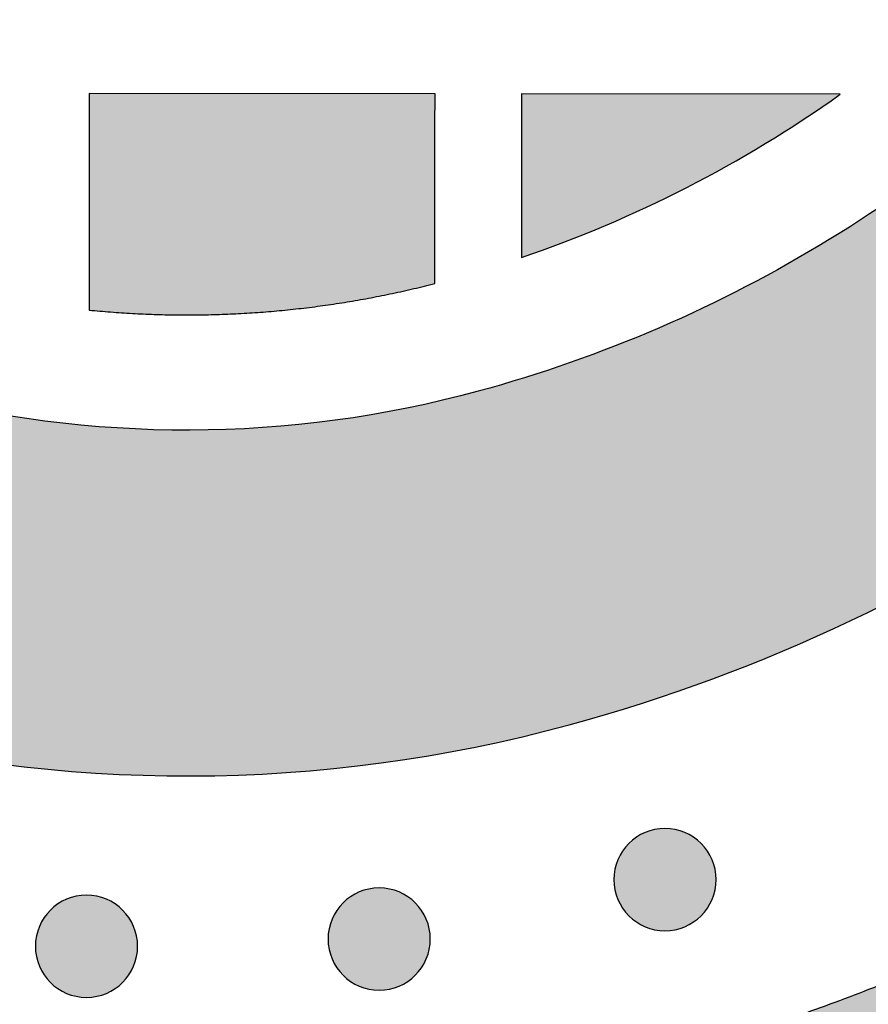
# Model space of a CAD drawing. Header units: millimetres. Extents: x -3873 to -97, y 912 to 4165.
# Tile 252 of 256: x -2909 to -2880, y 1679 to 1714. Entities that reach past the tile are written whole.
import ezdxf

# ---------------------------------------------------------------- set-up
doc = ezdxf.new("R2010")
doc.units = ezdxf.units.MM
doc.layers.add('pattern', color=7, linetype='Continuous', true_color=0x000000)

msp = doc.modelspace()

# ---------------------------------------------------------------- hatches: boundary and pattern name
at = {"layer": 'pattern'}
for points in [[(-2857.108, 1712.754), (-2871.057, 1714.405), (-2871.615, 1713.802), (-2872.185, 1713.207), (-2872.767, 1712.621), (-2873.36, 1712.044), (-2873.964, 1711.477), (-2874.579, 1710.92), (-2875.205, 1710.372), (-2875.841, 1709.835), (-2876.488, 1709.309), (-2877.145, 1708.794), (-2877.811, 1708.29), (-2878.487, 1707.797), (-2879.172, 1707.317), (-2879.865, 1706.848), (-2880.567, 1706.392), (-2881.278, 1705.948), (-2881.996, 1705.517), (-2882.721, 1705.099), (-2883.454, 1704.694), (-2884.193, 1704.303), (-2884.939, 1703.925), (-2885.69, 1703.56), (-2886.448, 1703.209), (-2887.211, 1702.873), (-2887.978, 1702.55), (-2888.75, 1702.241), (-2889.526, 1701.946), (-2890.306, 1701.666), (-2891.089, 1701.4), (-2891.875, 1701.148), (-2892.664, 1700.911), (-2893.455, 1700.688), (-2894.669, 1700.378), (-2895.898, 1700.107), (-2897.138, 1699.876), (-2898.389, 1699.685), (-2899.649, 1699.535), (-2900.914, 1699.427), (-2902.184, 1699.361), (-2903.457, 1699.336), (-2904.729, 1699.354), (-2905.999, 1699.414), (-2907.265, 1699.515), (-2908.525, 1699.659), (-2909.777, 1699.843), (-2911.019, 1700.068), (-2912.249, 1700.332), (-2913.465, 1700.635), (-2914.7, 1700.983), (-2915.928, 1701.365), (-2917.148, 1701.782), (-2918.358, 1702.234), (-2919.557, 1702.719), (-2920.744, 1703.238), (-2921.916, 1703.79), (-2923.074, 1704.374), (-2924.215, 1704.99), (-2925.337, 1705.637), (-2926.441, 1706.315), (-2927.524, 1707.021), (-2928.586, 1707.757), (-2929.625, 1708.52), (-2930.641, 1709.309), (-2931.632, 1710.124), (-2933.056, 1711.362), (-2934.448, 1712.643), (-2935.808, 1713.966), (-2937.132, 1715.328), (-2938.42, 1716.73), (-2939.67, 1718.169), (-2940.879, 1719.643), (-2942.048, 1721.152), (-2943.173, 1722.692), (-2944.254, 1724.264), (-2945.29, 1725.863), (-2946.279, 1727.489), (-2947.22, 1729.14), (-2948.114, 1730.813), (-2948.958, 1732.506), (-2949.753, 1734.218), (-2956.514, 1749.343), (-2962.848, 1734.104), (-2960.706, 1729.316), (-2959.771, 1727.302), (-2958.777, 1725.309), (-2957.726, 1723.34), (-2956.617, 1721.398), (-2955.453, 1719.484), (-2954.234, 1717.601), (-2952.962, 1715.752), (-2951.638, 1713.939), (-2950.263, 1712.163), (-2948.84, 1710.428), (-2947.369, 1708.735), (-2945.853, 1707.085), (-2944.294, 1705.482), (-2942.694, 1703.925), (-2941.055, 1702.418), (-2939.38, 1700.96), (-2938.135, 1699.937), (-2936.859, 1698.945), (-2935.554, 1697.987), (-2934.22, 1697.063), (-2932.859, 1696.175), (-2931.473, 1695.324), (-2930.062, 1694.511), (-2928.629, 1693.737), (-2927.175, 1693.003), (-2925.702, 1692.31), (-2924.212, 1691.658), (-2922.705, 1691.049), (-2921.185, 1690.482), (-2919.653, 1689.958), (-2918.11, 1689.478), (-2916.559, 1689.041), (-2914.963, 1688.643), (-2913.35, 1688.296), (-2911.72, 1688.001), (-2910.077, 1687.759), (-2908.423, 1687.571), (-2906.762, 1687.438), (-2905.095, 1687.36), (-2903.425, 1687.336), (-2901.756, 1687.368), (-2900.089, 1687.456), (-2898.428, 1687.598), (-2896.776, 1687.794), (-2895.134, 1688.045), (-2893.506, 1688.348), (-2891.894, 1688.704), (-2890.3, 1689.11), (-2889.073, 1689.459), (-2887.849, 1689.835), (-2886.629, 1690.24), (-2885.415, 1690.672), (-2884.207, 1691.133), (-2883.006, 1691.621), (-2881.814, 1692.136), (-2880.63, 1692.679), (-2879.456, 1693.249), (-2878.293, 1693.846), (-2877.142, 1694.47), (-2876.004, 1695.12), (-2874.879, 1695.795), (-2873.769, 1696.496), (-2872.674, 1697.222), (-2871.596, 1697.973), (-2870.534, 1698.747), (-2869.49, 1699.544), (-2868.465, 1700.365), (-2867.459, 1701.207), (-2866.473, 1702.07), (-2865.507, 1702.954), (-2864.563, 1703.858), (-2863.641, 1704.781), (-2862.741, 1705.722), (-2861.864, 1706.681), (-2861.01, 1707.657), (-2860.18, 1708.648), (-2859.375, 1709.654), (-2858.594, 1710.675), (-2857.838, 1711.708)], [(-2969.079, 1719.113), (-2968.034, 1717.186), (-2966.941, 1715.28), (-2965.8, 1713.398), (-2964.613, 1711.541), (-2963.381, 1709.711), (-2962.103, 1707.909), (-2960.782, 1706.138), (-2959.418, 1704.398), (-2958.013, 1702.692), (-2956.568, 1701.021), (-2955.083, 1699.386), (-2953.561, 1697.788), (-2952.003, 1696.229), (-2950.411, 1694.71), (-2948.785, 1693.232), (-2947.128, 1691.797), (-2945.629, 1690.565), (-2944.093, 1689.371), (-2942.522, 1688.217), (-2940.916, 1687.105), (-2939.278, 1686.036), (-2937.608, 1685.011), (-2935.91, 1684.033), (-2934.185, 1683.101), (-2932.434, 1682.217), (-2930.661, 1681.383), (-2928.866, 1680.598), (-2927.053, 1679.864), (-2925.222, 1679.182), (-2923.378, 1678.551), (-2921.52, 1677.973), (-2919.653, 1677.447), (-2917.678, 1676.954), (-2915.68, 1676.524), (-2913.662, 1676.159), (-2911.628, 1675.86), (-2909.581, 1675.627), (-2907.524, 1675.462), (-2905.46, 1675.365), (-2903.394, 1675.336), (-2901.327, 1675.376), (-2899.264, 1675.484), (-2897.207, 1675.66), (-2895.162, 1675.903), (-2893.129, 1676.213), (-2891.114, 1676.589), (-2889.118, 1677.029), (-2887.145, 1677.532), (-2885.799, 1677.913), (-2884.456, 1678.322), (-2883.118, 1678.759), (-2881.785, 1679.223), (-2880.459, 1679.716), (-2879.14, 1680.235), (-2877.829, 1680.782), (-2876.526, 1681.356), (-2875.234, 1681.957), (-2873.952, 1682.585), (-2872.681, 1683.24), (-2871.422, 1683.92), (-2870.177, 1684.627), (-2868.945, 1685.359), (-2867.728, 1686.115), (-2866.526, 1686.897), (-2865.34, 1687.703), (-2864.17, 1688.532), (-2863.019, 1689.384), (-2861.885, 1690.259), (-2860.77, 1691.156), (-2859.675, 1692.074), (-2858.599, 1693.013), (-2857.544, 1693.972), (-2856.511, 1694.95), (-2855.499, 1695.947), (-2854.509, 1696.962), (-2853.542, 1697.995), (-2852.597, 1699.044), (-2851.677, 1700.108), (-2850.78, 1701.188), (-2849.907, 1702.282), (-2849.996, 1700.848), (-2850.121, 1699.413), (-2850.281, 1697.98), (-2850.477, 1696.548), (-2850.708, 1695.121), (-2850.974, 1693.698), (-2851.276, 1692.281), (-2851.612, 1690.872), (-2851.983, 1689.471), (-2852.389, 1688.08), (-2852.828, 1686.701), (-2853.301, 1685.334), (-2853.807, 1683.981), (-2854.344, 1682.642), (-2854.914, 1681.32), (-2855.515, 1680.015), (-2857.109, 1678.829), (-2858.735, 1677.68), (-2860.391, 1676.568), (-2862.076, 1675.495), (-2863.788, 1674.461), (-2865.526, 1673.469), (-2867.288, 1672.518), (-2869.073, 1671.609), (-2870.88, 1670.744), (-2872.707, 1669.923), (-2874.552, 1669.147), (-2876.413, 1668.416), (-2878.289, 1667.731), (-2880.179, 1667.092), (-2882.08, 1666.5), (-2883.99, 1665.954), (-2886.342, 1665.354), (-2888.722, 1664.83), (-2891.125, 1664.382), (-2893.548, 1664.012), (-2895.987, 1663.722), (-2898.438, 1663.512), (-2900.898, 1663.384), (-2903.362, 1663.336), (-2905.826, 1663.371), (-2908.287, 1663.486), (-2910.739, 1663.683), (-2913.18, 1663.961), (-2915.605, 1664.318), (-2918.01, 1664.753), (-2920.392, 1665.265), (-2922.747, 1665.852), (-2924.931, 1666.467), (-2927.103, 1667.144), (-2929.26, 1667.881), (-2931.4, 1668.679), (-2933.521, 1669.537), (-2935.619, 1670.455), (-2937.693, 1671.431), (-2939.74, 1672.464), (-2941.758, 1673.554), (-2943.744, 1674.698), (-2945.696, 1675.896), (-2947.612, 1677.147), (-2949.49, 1678.447), (-2951.327, 1679.796), (-2953.123, 1681.193), (-2954.876, 1682.633), (-2956.305, 1683.865), (-2957.714, 1685.123), (-2959.101, 1686.409), (-2960.465, 1687.72), (-2961.807, 1689.057), (-2963.124, 1690.419), (-2964.416, 1691.805), (-2965.684, 1693.215), (-2966.925, 1694.647), (-2968.14, 1696.102), (-2969.328, 1697.578), (-2970.488, 1699.075), (-2971.619, 1700.592), (-2972.722, 1702.128), (-2973.796, 1703.682), (-2974.84, 1705.254)], [(-2894.958, 1704.428), (-2894.952, 1711.012), (-2906.951, 1711.024), (-2906.958, 1703.504), (-2906.208, 1703.438), (-2905.456, 1703.388), (-2904.701, 1703.355), (-2903.945, 1703.338), (-2903.188, 1703.338), (-2902.431, 1703.355), (-2901.674, 1703.388), (-2900.917, 1703.438), (-2900.162, 1703.504), (-2899.409, 1703.587), (-2898.658, 1703.687), (-2897.91, 1703.803), (-2897.165, 1703.935), (-2896.425, 1704.083), (-2895.689, 1704.247)], [(-2880.89, 1710.996), (-2891.951, 1711.009), (-2891.957, 1705.328), (-2891.223, 1705.585), (-2890.493, 1705.856), (-2889.768, 1706.14), (-2889.047, 1706.438), (-2888.331, 1706.749), (-2887.62, 1707.073), (-2886.916, 1707.41), (-2886.217, 1707.76), (-2885.525, 1708.122), (-2884.84, 1708.497), (-2884.162, 1708.884), (-2883.491, 1709.283), (-2882.829, 1709.694), (-2882.174, 1710.117), (-2881.528, 1710.551)], [(-2888.226, 1684.996), (-2888.198, 1685.024), (-2888.169, 1685.051), (-2888.139, 1685.077), (-2888.108, 1685.104), (-2888.077, 1685.129), (-2888.044, 1685.155), (-2888.011, 1685.179), (-2887.977, 1685.203), (-2887.942, 1685.227), (-2887.906, 1685.249), (-2887.869, 1685.271), (-2887.832, 1685.293), (-2887.794, 1685.313), (-2887.755, 1685.333), (-2887.716, 1685.351), (-2887.676, 1685.369), (-2887.635, 1685.386), (-2887.594, 1685.402), (-2887.552, 1685.417), (-2887.509, 1685.431), (-2887.466, 1685.445), (-2887.423, 1685.457), (-2887.379, 1685.467), (-2887.335, 1685.477), (-2887.29, 1685.486), (-2887.245, 1685.494), (-2887.2, 1685.5), (-2887.154, 1685.505), (-2887.109, 1685.509), (-2887.063, 1685.512), (-2887.017, 1685.514), (-2886.971, 1685.515), (-2886.925, 1685.514), (-2886.879, 1685.512), (-2886.833, 1685.509), (-2886.788, 1685.505), (-2886.742, 1685.5), (-2886.697, 1685.493), (-2886.652, 1685.485), (-2886.607, 1685.477), (-2886.563, 1685.467), (-2886.519, 1685.456), (-2886.476, 1685.444), (-2886.433, 1685.43), (-2886.39, 1685.416), (-2886.348, 1685.401), (-2886.307, 1685.385), (-2886.266, 1685.368), (-2886.226, 1685.35), (-2886.187, 1685.331), (-2886.148, 1685.311), (-2886.11, 1685.291), (-2886.073, 1685.27), (-2886.036, 1685.248), (-2886.001, 1685.225), (-2885.966, 1685.201), (-2885.932, 1685.177), (-2885.899, 1685.153), (-2885.866, 1685.127), (-2885.835, 1685.101), (-2885.804, 1685.075), (-2885.774, 1685.048), (-2885.745, 1685.021), (-2885.717, 1684.994), (-2885.689, 1684.966), (-2885.662, 1684.936), (-2885.636, 1684.907), (-2885.609, 1684.876), (-2885.584, 1684.844), (-2885.558, 1684.812), (-2885.534, 1684.778), (-2885.51, 1684.744), (-2885.486, 1684.709), (-2885.464, 1684.674), (-2885.442, 1684.637), (-2885.42, 1684.6), (-2885.4, 1684.562), (-2885.38, 1684.523), (-2885.362, 1684.484), (-2885.344, 1684.443), (-2885.327, 1684.403), (-2885.311, 1684.361), (-2885.296, 1684.319), (-2885.281, 1684.277), (-2885.268, 1684.234), (-2885.256, 1684.19), (-2885.245, 1684.147), (-2885.236, 1684.102), (-2885.227, 1684.058), (-2885.219, 1684.013), (-2885.213, 1683.967), (-2885.208, 1683.922), (-2885.204, 1683.876), (-2885.201, 1683.83), (-2885.199, 1683.785), (-2885.198, 1683.739), (-2885.199, 1683.693), (-2885.201, 1683.647), (-2885.204, 1683.601), (-2885.208, 1683.555), (-2885.213, 1683.51), (-2885.22, 1683.465), (-2885.228, 1683.42), (-2885.236, 1683.375), (-2885.246, 1683.331), (-2885.257, 1683.287), (-2885.269, 1683.243), (-2885.282, 1683.2), (-2885.297, 1683.158), (-2885.312, 1683.116), (-2885.328, 1683.075), (-2885.345, 1683.034), (-2885.363, 1682.994), (-2885.382, 1682.955), (-2885.402, 1682.916), (-2885.422, 1682.878), (-2885.443, 1682.841), (-2885.465, 1682.804), (-2885.488, 1682.768), (-2885.512, 1682.734), (-2885.536, 1682.699), (-2885.56, 1682.666), (-2885.586, 1682.634), (-2885.611, 1682.602), (-2885.638, 1682.571), (-2885.665, 1682.542), (-2885.692, 1682.513), (-2885.719, 1682.484), (-2885.747, 1682.457), (-2885.776, 1682.43), (-2885.806, 1682.403), (-2885.837, 1682.377), (-2885.869, 1682.351), (-2885.901, 1682.326), (-2885.935, 1682.301), (-2885.969, 1682.277), (-2886.004, 1682.254), (-2886.039, 1682.231), (-2886.076, 1682.209), (-2886.113, 1682.188), (-2886.151, 1682.168), (-2886.19, 1682.148), (-2886.229, 1682.129), (-2886.27, 1682.111), (-2886.31, 1682.094), (-2886.352, 1682.078), (-2886.394, 1682.063), (-2886.436, 1682.049), (-2886.479, 1682.036), (-2886.523, 1682.024), (-2886.566, 1682.013), (-2886.611, 1682.003), (-2886.655, 1681.995), (-2886.7, 1681.987), (-2886.746, 1681.981), (-2886.791, 1681.975), (-2886.837, 1681.971), (-2886.883, 1681.968), (-2886.928, 1681.967), (-2886.974, 1681.966), (-2887.02, 1681.967), (-2887.066, 1681.968), (-2887.112, 1681.971), (-2887.158, 1681.976), (-2887.203, 1681.981), (-2887.248, 1681.988), (-2887.293, 1681.995), (-2887.338, 1682.004), (-2887.382, 1682.014), (-2887.426, 1682.025), (-2887.47, 1682.037), (-2887.512, 1682.05), (-2887.555, 1682.064), (-2887.597, 1682.079), (-2887.638, 1682.096), (-2887.679, 1682.113), (-2887.719, 1682.131), (-2887.758, 1682.149), (-2887.797, 1682.169), (-2887.835, 1682.19), (-2887.872, 1682.211), (-2887.909, 1682.233), (-2887.945, 1682.256), (-2887.979, 1682.279), (-2888.014, 1682.303), (-2888.047, 1682.328), (-2888.079, 1682.353), (-2888.111, 1682.379), (-2888.141, 1682.405), (-2888.171, 1682.432), (-2888.2, 1682.459), (-2888.228, 1682.487), (-2888.256, 1682.515), (-2888.283, 1682.544), (-2888.31, 1682.574), (-2888.336, 1682.605), (-2888.362, 1682.636), (-2888.387, 1682.669), (-2888.412, 1682.702), (-2888.436, 1682.736), (-2888.459, 1682.771), (-2888.482, 1682.807), (-2888.504, 1682.844), (-2888.525, 1682.881), (-2888.545, 1682.919), (-2888.565, 1682.958), (-2888.584, 1682.997), (-2888.602, 1683.037), (-2888.619, 1683.078), (-2888.635, 1683.119), (-2888.65, 1683.161), (-2888.664, 1683.204), (-2888.677, 1683.247), (-2888.689, 1683.29), (-2888.7, 1683.334), (-2888.71, 1683.378), (-2888.718, 1683.423), (-2888.726, 1683.468), (-2888.732, 1683.513), (-2888.738, 1683.559), (-2888.742, 1683.604), (-2888.745, 1683.65), (-2888.746, 1683.696), (-2888.747, 1683.742), (-2888.746, 1683.788), (-2888.744, 1683.834), (-2888.741, 1683.88), (-2888.737, 1683.925), (-2888.732, 1683.971), (-2888.725, 1684.016), (-2888.718, 1684.061), (-2888.709, 1684.106), (-2888.699, 1684.15), (-2888.688, 1684.194), (-2888.676, 1684.237), (-2888.663, 1684.28), (-2888.649, 1684.323), (-2888.634, 1684.364), (-2888.617, 1684.406), (-2888.6, 1684.447), (-2888.582, 1684.487), (-2888.563, 1684.526), (-2888.544, 1684.565), (-2888.523, 1684.603), (-2888.502, 1684.64), (-2888.48, 1684.676), (-2888.457, 1684.712), (-2888.434, 1684.747), (-2888.41, 1684.781), (-2888.385, 1684.814), (-2888.36, 1684.847), (-2888.334, 1684.878), (-2888.308, 1684.909), (-2888.281, 1684.939), (-2888.254, 1684.968)], [(-2898.143, 1682.931), (-2898.115, 1682.959), (-2898.086, 1682.986), (-2898.056, 1683.012), (-2898.025, 1683.039), (-2897.994, 1683.064), (-2897.961, 1683.09), (-2897.928, 1683.114), (-2897.894, 1683.138), (-2897.859, 1683.162), (-2897.823, 1683.184), (-2897.787, 1683.206), (-2897.749, 1683.228), (-2897.711, 1683.248), (-2897.672, 1683.268), (-2897.633, 1683.286), (-2897.593, 1683.304), (-2897.552, 1683.321), (-2897.511, 1683.337), (-2897.469, 1683.352), (-2897.426, 1683.367), (-2897.383, 1683.38), (-2897.34, 1683.392), (-2897.296, 1683.402), (-2897.252, 1683.412), (-2897.207, 1683.421), (-2897.162, 1683.429), (-2897.117, 1683.435), (-2897.071, 1683.44), (-2897.026, 1683.444), (-2896.98, 1683.447), (-2896.934, 1683.449), (-2896.888, 1683.45), (-2896.842, 1683.449), (-2896.796, 1683.447), (-2896.75, 1683.444), (-2896.705, 1683.44), (-2896.659, 1683.435), (-2896.614, 1683.428), (-2896.569, 1683.42), (-2896.525, 1683.412), (-2896.48, 1683.402), (-2896.436, 1683.391), (-2896.393, 1683.379), (-2896.35, 1683.365), (-2896.307, 1683.351), (-2896.266, 1683.336), (-2896.224, 1683.32), (-2896.183, 1683.303), (-2896.143, 1683.285), (-2896.104, 1683.266), (-2896.065, 1683.246), (-2896.027, 1683.226), (-2895.99, 1683.205), (-2895.954, 1683.183), (-2895.918, 1683.16), (-2895.883, 1683.136), (-2895.849, 1683.112), (-2895.816, 1683.088), (-2895.783, 1683.062), (-2895.752, 1683.037), (-2895.721, 1683.01), (-2895.691, 1682.983), (-2895.662, 1682.956), (-2895.634, 1682.929), (-2895.606, 1682.901), (-2895.579, 1682.872), (-2895.553, 1682.842), (-2895.526, 1682.811), (-2895.501, 1682.779), (-2895.475, 1682.747), (-2895.451, 1682.713), (-2895.427, 1682.679), (-2895.403, 1682.644), (-2895.381, 1682.609), (-2895.359, 1682.572), (-2895.338, 1682.535), (-2895.317, 1682.497), (-2895.297, 1682.458), (-2895.279, 1682.419), (-2895.261, 1682.378), (-2895.244, 1682.338), (-2895.228, 1682.296), (-2895.213, 1682.254), (-2895.199, 1682.212), (-2895.185, 1682.169), (-2895.173, 1682.125), (-2895.163, 1682.082), (-2895.153, 1682.037), (-2895.144, 1681.993), (-2895.136, 1681.948), (-2895.13, 1681.902), (-2895.125, 1681.857), (-2895.121, 1681.811), (-2895.118, 1681.765), (-2895.116, 1681.72), (-2895.115, 1681.674), (-2895.116, 1681.628), (-2895.118, 1681.582), (-2895.121, 1681.536), (-2895.125, 1681.49), (-2895.13, 1681.445), (-2895.137, 1681.4), (-2895.145, 1681.355), (-2895.153, 1681.31), (-2895.163, 1681.266), (-2895.174, 1681.222), (-2895.186, 1681.178), (-2895.2, 1681.135), (-2895.214, 1681.093), (-2895.229, 1681.051), (-2895.245, 1681.01), (-2895.262, 1680.969), (-2895.28, 1680.929), (-2895.299, 1680.89), (-2895.319, 1680.851), (-2895.339, 1680.813), (-2895.36, 1680.776), (-2895.383, 1680.739), (-2895.405, 1680.703), (-2895.429, 1680.669), (-2895.453, 1680.634), (-2895.477, 1680.601), (-2895.503, 1680.569), (-2895.529, 1680.537), (-2895.555, 1680.506), (-2895.582, 1680.477), (-2895.609, 1680.448), (-2895.636, 1680.419), (-2895.664, 1680.392), (-2895.694, 1680.365), (-2895.723, 1680.338), (-2895.754, 1680.312), (-2895.786, 1680.286), (-2895.818, 1680.261), (-2895.852, 1680.236), (-2895.886, 1680.212), (-2895.921, 1680.189), (-2895.956, 1680.166), (-2895.993, 1680.144), (-2896.03, 1680.123), (-2896.068, 1680.103), (-2896.107, 1680.083), (-2896.146, 1680.064), (-2896.187, 1680.046), (-2896.227, 1680.029), (-2896.269, 1680.013), (-2896.311, 1679.998), (-2896.353, 1679.984), (-2896.396, 1679.971), (-2896.44, 1679.959), (-2896.484, 1679.948), (-2896.528, 1679.938), (-2896.572, 1679.93), (-2896.617, 1679.922), (-2896.663, 1679.916), (-2896.708, 1679.91), (-2896.754, 1679.906), (-2896.8, 1679.903), (-2896.846, 1679.902), (-2896.891, 1679.901), (-2896.937, 1679.902), (-2896.983, 1679.903), (-2897.029, 1679.906), (-2897.075, 1679.911), (-2897.12, 1679.916), (-2897.165, 1679.923), (-2897.21, 1679.93), (-2897.255, 1679.939), (-2897.299, 1679.949), (-2897.343, 1679.96), (-2897.387, 1679.972), (-2897.43, 1679.985), (-2897.472, 1679.999), (-2897.514, 1680.014), (-2897.555, 1680.031), (-2897.596, 1680.048), (-2897.636, 1680.066), (-2897.675, 1680.084), (-2897.714, 1680.104), (-2897.752, 1680.125), (-2897.789, 1680.146), (-2897.826, 1680.168), (-2897.862, 1680.191), (-2897.897, 1680.214), (-2897.931, 1680.238), (-2897.964, 1680.263), (-2897.996, 1680.288), (-2898.028, 1680.314), (-2898.059, 1680.34), (-2898.088, 1680.367), (-2898.117, 1680.394), (-2898.146, 1680.422), (-2898.173, 1680.45), (-2898.2, 1680.479), (-2898.227, 1680.509), (-2898.253, 1680.54), (-2898.279, 1680.571), (-2898.304, 1680.604), (-2898.329, 1680.637), (-2898.353, 1680.671), (-2898.376, 1680.706), (-2898.399, 1680.742), (-2898.421, 1680.779), (-2898.442, 1680.816), (-2898.462, 1680.854), (-2898.482, 1680.893), (-2898.501, 1680.932), (-2898.519, 1680.972), (-2898.536, 1681.013), (-2898.552, 1681.054), (-2898.567, 1681.096), (-2898.581, 1681.139), (-2898.594, 1681.182), (-2898.606, 1681.225), (-2898.617, 1681.269), (-2898.627, 1681.313), (-2898.635, 1681.358), (-2898.643, 1681.403), (-2898.649, 1681.448), (-2898.655, 1681.494), (-2898.659, 1681.539), (-2898.662, 1681.585), (-2898.663, 1681.631), (-2898.664, 1681.677), (-2898.663, 1681.723), (-2898.662, 1681.769), (-2898.659, 1681.815), (-2898.654, 1681.86), (-2898.649, 1681.906), (-2898.642, 1681.951), (-2898.635, 1681.996), (-2898.626, 1682.041), (-2898.616, 1682.085), (-2898.605, 1682.129), (-2898.593, 1682.172), (-2898.58, 1682.215), (-2898.566, 1682.258), (-2898.551, 1682.3), (-2898.534, 1682.341), (-2898.517, 1682.382), (-2898.499, 1682.422), (-2898.481, 1682.461), (-2898.461, 1682.5), (-2898.44, 1682.538), (-2898.419, 1682.575), (-2898.397, 1682.611), (-2898.374, 1682.647), (-2898.351, 1682.682), (-2898.327, 1682.716), (-2898.302, 1682.749), (-2898.277, 1682.782), (-2898.251, 1682.813), (-2898.225, 1682.844), (-2898.198, 1682.874), (-2898.171, 1682.903)], [(-2908.3, 1682.682), (-2908.271, 1682.71), (-2908.242, 1682.737), (-2908.212, 1682.764), (-2908.182, 1682.79), (-2908.15, 1682.816), (-2908.118, 1682.841), (-2908.084, 1682.865), (-2908.05, 1682.889), (-2908.015, 1682.913), (-2907.979, 1682.936), (-2907.943, 1682.958), (-2907.906, 1682.979), (-2907.868, 1682.999), (-2907.829, 1683.019), (-2907.789, 1683.038), (-2907.749, 1683.056), (-2907.709, 1683.073), (-2907.667, 1683.089), (-2907.625, 1683.104), (-2907.583, 1683.118), (-2907.54, 1683.131), (-2907.496, 1683.143), (-2907.452, 1683.154), (-2907.408, 1683.164), (-2907.363, 1683.172), (-2907.318, 1683.18), (-2907.273, 1683.186), (-2907.228, 1683.192), (-2907.182, 1683.196), (-2907.136, 1683.199), (-2907.09, 1683.2), (-2907.044, 1683.201), (-2906.999, 1683.2), (-2906.953, 1683.198), (-2906.907, 1683.195), (-2906.861, 1683.191), (-2906.816, 1683.186), (-2906.771, 1683.179), (-2906.726, 1683.172), (-2906.681, 1683.163), (-2906.637, 1683.153), (-2906.593, 1683.142), (-2906.549, 1683.13), (-2906.506, 1683.117), (-2906.464, 1683.103), (-2906.422, 1683.087), (-2906.381, 1683.071), (-2906.34, 1683.054), (-2906.3, 1683.036), (-2906.26, 1683.017), (-2906.222, 1682.998), (-2906.184, 1682.977), (-2906.146, 1682.956), (-2906.11, 1682.934), (-2906.074, 1682.911), (-2906.039, 1682.888), (-2906.005, 1682.863), (-2905.972, 1682.839), (-2905.94, 1682.814), (-2905.908, 1682.788), (-2905.877, 1682.761), (-2905.847, 1682.735), (-2905.818, 1682.708), (-2905.79, 1682.68), (-2905.763, 1682.652), (-2905.736, 1682.623), (-2905.709, 1682.593), (-2905.683, 1682.562), (-2905.657, 1682.53), (-2905.632, 1682.498), (-2905.607, 1682.465), (-2905.583, 1682.431), (-2905.56, 1682.396), (-2905.537, 1682.36), (-2905.515, 1682.323), (-2905.494, 1682.286), (-2905.473, 1682.248), (-2905.454, 1682.209), (-2905.435, 1682.17), (-2905.417, 1682.13), (-2905.4, 1682.089), (-2905.384, 1682.048), (-2905.369, 1682.006), (-2905.355, 1681.963), (-2905.342, 1681.92), (-2905.33, 1681.877), (-2905.319, 1681.833), (-2905.309, 1681.788), (-2905.3, 1681.744), (-2905.293, 1681.699), (-2905.286, 1681.654), (-2905.281, 1681.608), (-2905.277, 1681.562), (-2905.274, 1681.517), (-2905.272, 1681.471), (-2905.272, 1681.425), (-2905.272, 1681.379), (-2905.274, 1681.333), (-2905.277, 1681.287), (-2905.281, 1681.242), (-2905.287, 1681.196), (-2905.293, 1681.151), (-2905.301, 1681.106), (-2905.31, 1681.061), (-2905.32, 1681.017), (-2905.331, 1680.973), (-2905.343, 1680.93), (-2905.356, 1680.887), (-2905.37, 1680.844), (-2905.385, 1680.802), (-2905.401, 1680.761), (-2905.418, 1680.72), (-2905.436, 1680.68), (-2905.455, 1680.641), (-2905.475, 1680.602), (-2905.496, 1680.564), (-2905.517, 1680.527), (-2905.539, 1680.49), (-2905.562, 1680.455), (-2905.585, 1680.42), (-2905.609, 1680.386), (-2905.634, 1680.352), (-2905.659, 1680.32), (-2905.685, 1680.288), (-2905.711, 1680.258), (-2905.738, 1680.228), (-2905.765, 1680.199), (-2905.793, 1680.171), (-2905.821, 1680.143), (-2905.85, 1680.116), (-2905.88, 1680.089), (-2905.911, 1680.063), (-2905.942, 1680.037), (-2905.975, 1680.012), (-2906.008, 1679.988), (-2906.042, 1679.964), (-2906.077, 1679.94), (-2906.113, 1679.918), (-2906.149, 1679.896), (-2906.187, 1679.874), (-2906.225, 1679.854), (-2906.263, 1679.834), (-2906.303, 1679.815), (-2906.343, 1679.798), (-2906.384, 1679.781), (-2906.425, 1679.765), (-2906.467, 1679.749), (-2906.51, 1679.735), (-2906.553, 1679.722), (-2906.596, 1679.71), (-2906.64, 1679.699), (-2906.684, 1679.69), (-2906.729, 1679.681), (-2906.774, 1679.673), (-2906.819, 1679.667), (-2906.865, 1679.662), (-2906.91, 1679.657), (-2906.956, 1679.655), (-2907.002, 1679.653), (-2907.048, 1679.652), (-2907.094, 1679.653), (-2907.14, 1679.655), (-2907.185, 1679.658), (-2907.231, 1679.662), (-2907.277, 1679.667), (-2907.322, 1679.674), (-2907.367, 1679.681), (-2907.411, 1679.69), (-2907.456, 1679.7), (-2907.5, 1679.711), (-2907.543, 1679.723), (-2907.586, 1679.736), (-2907.628, 1679.751), (-2907.67, 1679.766), (-2907.712, 1679.782), (-2907.752, 1679.799), (-2907.792, 1679.817), (-2907.832, 1679.836), (-2907.871, 1679.855), (-2907.909, 1679.876), (-2907.946, 1679.897), (-2907.982, 1679.919), (-2908.018, 1679.942), (-2908.053, 1679.966), (-2908.087, 1679.99), (-2908.12, 1680.014), (-2908.153, 1680.04), (-2908.184, 1680.065), (-2908.215, 1680.092), (-2908.245, 1680.118), (-2908.274, 1680.146), (-2908.302, 1680.173), (-2908.329, 1680.201), (-2908.357, 1680.23), (-2908.383, 1680.26), (-2908.409, 1680.291), (-2908.435, 1680.323), (-2908.46, 1680.355), (-2908.485, 1680.388), (-2908.509, 1680.423), (-2908.532, 1680.458), (-2908.555, 1680.493), (-2908.577, 1680.53), (-2908.598, 1680.567), (-2908.619, 1680.605), (-2908.638, 1680.644), (-2908.657, 1680.683), (-2908.675, 1680.723), (-2908.692, 1680.764), (-2908.708, 1680.806), (-2908.723, 1680.847), (-2908.737, 1680.89), (-2908.75, 1680.933), (-2908.762, 1680.976), (-2908.773, 1681.02), (-2908.783, 1681.065), (-2908.792, 1681.109), (-2908.799, 1681.154), (-2908.806, 1681.2), (-2908.811, 1681.245), (-2908.815, 1681.291), (-2908.818, 1681.336), (-2908.82, 1681.382), (-2908.82, 1681.428), (-2908.82, 1681.474), (-2908.818, 1681.52), (-2908.815, 1681.566), (-2908.811, 1681.611), (-2908.805, 1681.657), (-2908.799, 1681.702), (-2908.791, 1681.747), (-2908.782, 1681.792), (-2908.773, 1681.836), (-2908.762, 1681.88), (-2908.749, 1681.923), (-2908.736, 1681.966), (-2908.722, 1682.009), (-2908.707, 1682.051), (-2908.691, 1682.092), (-2908.674, 1682.133), (-2908.656, 1682.173), (-2908.637, 1682.212), (-2908.617, 1682.251), (-2908.597, 1682.289), (-2908.575, 1682.326), (-2908.553, 1682.363), (-2908.531, 1682.398), (-2908.507, 1682.433), (-2908.483, 1682.467), (-2908.458, 1682.501), (-2908.433, 1682.533), (-2908.407, 1682.565), (-2908.381, 1682.595), (-2908.354, 1682.625), (-2908.327, 1682.654)]]:
    msp.add_hatch(color=256, dxfattribs=at).paths.add_polyline_path(points, flags=0)

# ---------------------------------------------------------------- linework, layer by layer
for p, q in [((-2906.951, 1711.024), (-2906.958, 1703.504)), ((-2894.952, 1711.012), (-2906.951, 1711.024))]:
    msp.add_line(p, q, dxfattribs=at)
msp.add_lwpolyline([(-2880.89, 1710.996), (-2891.951, 1711.009), (-2891.957, 1705.328)], dxfattribs=at)
at = {"layer": 'pattern', "extrusion": (0, 0, -1)}
for centre in [(2886.973, 1683.74), (2896.89, 1681.675), (2907.046, 1681.427)]:
    msp.add_circle(centre, 1.774, dxfattribs=at)
for centre, radius, start, end in [((2905.799, 1745.989), 46.953, 222.2743, 254.7574), ((2903.558, 1737.762), 38.426, 254.7574, 284.9415)]:
    msp.add_arc(centre, radius, start, end, dxfattribs=at)
at = {"layer": 'pattern'}
for centre, radius, start, end in [((-2905.799, 1745.989), 58.953, 285.24263, 325.68426), ((-2905.799, 1745.989), 42.953, 288.8004, 305.4448), ((-2903.558, 1737.762), 50.426, 255.0585, 285.2426)]:
    msp.add_arc(centre, radius, start, end, dxfattribs=at)
for points, weights, knots in [([(-2969.079, 1719.113), (-2960.758, 1703.322), (-2947.128, 1691.797), (-2934.999, 1681.542), (-2919.653, 1677.447), (-2903.388, 1673.106), (-2887.145, 1677.532), (-2864.418, 1683.725), (-2849.907, 1702.282)], [1, 0.98163196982, 1, 0.975776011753, 1, 0.965508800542, 1, 0.949062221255, 1], [-35.25962, -35.25962, -35.25962, 0, 0, 31.249243, 31.249243, 64.135935, 64.135935, 109.623951, 109.623951, 109.623951]), ([(-2855.515, 1680.015), (-2868.381, 1670.208), (-2883.99, 1665.954), (-2903.355, 1660.678), (-2922.747, 1665.852), (-2940.692, 1670.641), (-2954.876, 1682.633), (-2966.518, 1692.478), (-2974.84, 1705.254)], [1, 0.981507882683, 1, 0.965508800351, 1, 0.975776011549, 1, 0.989391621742, 1], [132.735037, 132.735037, 132.735037, 164.690282, 164.690282, 203.898715, 203.898715, 240.441296, 240.441296, 270.718866, 270.718866, 270.718866])]:
    msp.add_rational_spline(points, weights, degree=2, knots=knots, dxfattribs=at)
msp.add_open_spline([(-2894.958, 1704.428), (-2894.958, 1707.689), (-2894.952, 1711.012)], degree=2, dxfattribs=at)
msp.add_rational_spline([(-2906.958, 1703.504), (-2900.876, 1702.901), (-2894.958, 1704.428)], [1, 0.984601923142, 1], degree=2, dxfattribs=at)

doc.saveas('drawing.dxf')
